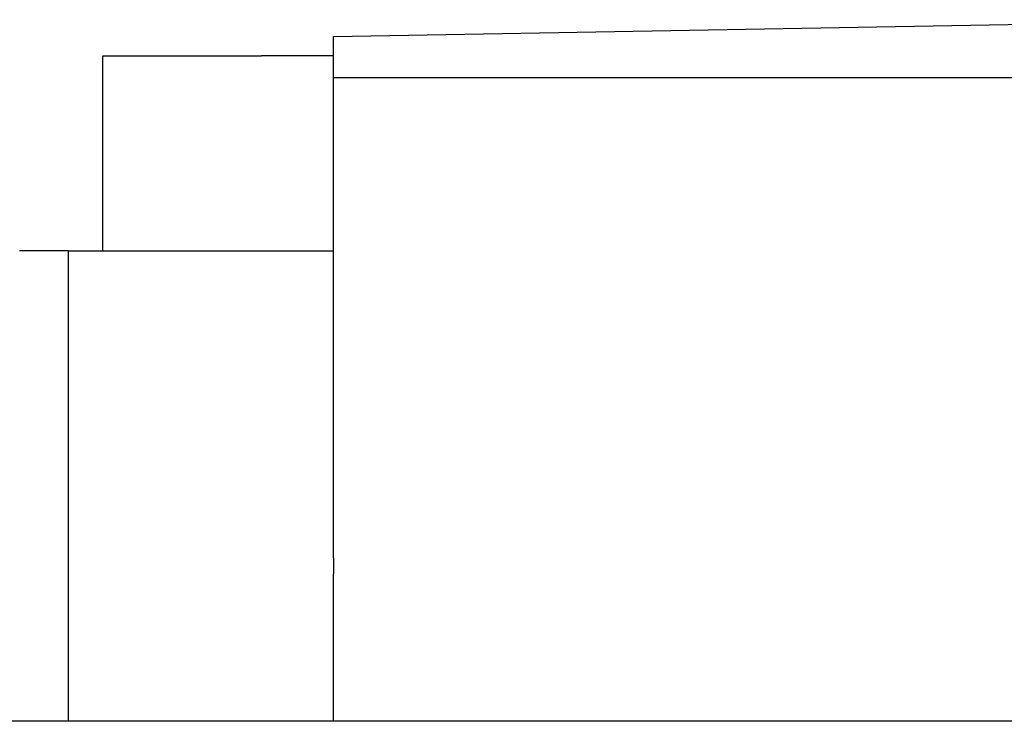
# Model space of a CAD drawing. Header units: millimetres. Extents: x 1805 to 4914, y -1594 to 860.
# Tile 36 of 256: x 2222 to 2235, y -1549 to -1539. Entities that reach past the tile are written whole.
import ezdxf

# ---------------------------------------------------------------- set-up
doc = ezdxf.new("R2010")
doc.units = ezdxf.units.MM
doc.layers.get('0').update_dxf_attribs({"linetype": 'CONTINUOUS'})

msp = doc.modelspace()

# ---------------------------------------------------------------- linework, layer by layer
at = {"linetype": 'Continuous'}
for p, q in [((2225.881, -1539.254), (2239.131, -1539.023)), ((2225.881, -1539.823), (2225.881, -1539.254)), ((2222.681, -1542.223), (2222.681, -1539.523)), ((2222.681, -1539.523), (2224.881, -1539.523)), ((2225.881, -1539.523), (2224.881, -1539.523)), ((2225.881, -1546.479), (2225.881, -1539.823)), ((2225.881, -1539.823), (2239.131, -1539.823)), ((2222.208, -1542.223), (2221.531, -1542.223)), ((2222.208, -1542.223), (2225.881, -1542.223)), ((2222.208, -1548.743), (2222.208, -1542.223)), ((2225.881, -1546.479), (2225.881, -1546.699)), ((2225.881, -1548.743), (2225.881, -1546.699)), ((2239.131, -1548.743), (2120.777, -1548.743))]:
    msp.add_line(p, q, dxfattribs=at)

doc.saveas('drawing.dxf')
